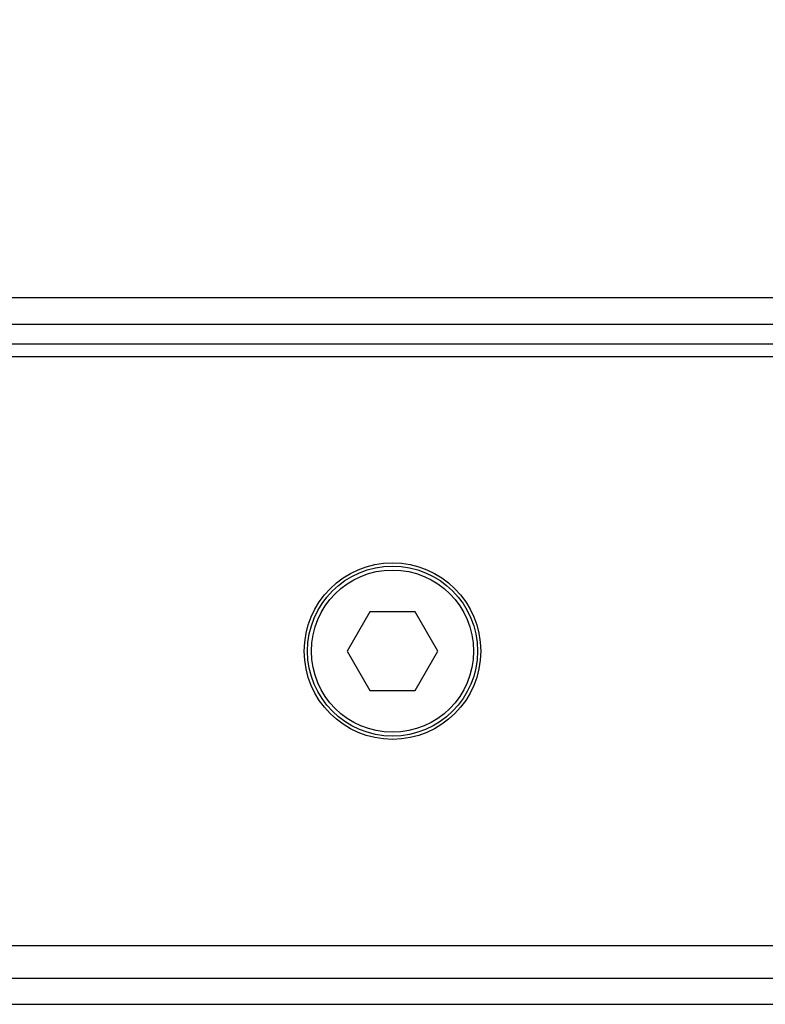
# Model space of a CAD drawing. Header units: millimetres. Extents: x 0 to 420, y 0 to 297.
# Tile 11 of 31: x 75 to 81, y 222 to 230. Entities that reach past the tile are written whole.
import ezdxf

# ---------------------------------------------------------------- set-up
doc = ezdxf.new("R2010")
doc.units = ezdxf.units.MM
doc.layers.add('QUOTE', color=174, linetype='Continuous')
doc.styles.add('SLDTEXTSTYLE3', font='TXT', dxfattribs={"width": 0.75})
doc.dimstyles.new('SLDDIMSTYLE0', dxfattribs={"dimtxt": 3, "dimasz": 3, "dimexe": 0, "dimexo": 0.0625, "dimgap": 0.75, "dimtad": 1, "dimlfac": 9.387434, "dimrnd": 1e-09, "dimzin": 12, "dimdsep": 46, "dimtxsty": 'SLDTEXTSTYLE3', "dimsah": 1, "dimcen": 0.09, "dimadec": 0, "dimazin": 3, "dimtfac": 1, "dimtdec": 3, "dimtofl": 0, "dimtmove": 0, "dimatfit": 3, "dimfxl": 0, "dimfrac": 2, "dimtolj": 1, "dimtzin": 12, "dimarcsym": 0})

# ---------------------------------------------------------------- blocks, each defined once
blk = doc.blocks.new('_D')
at = {"layer": 'QUOTE'}
for p, q in [((65.4322, 226.922), (65.4322, 238.5607)), ((214.5678, 226.922), (214.5678, 238.5607)), ((214.5678, 236.5607), (65.4322, 236.5607))]:
    blk.add_line(p, q, dxfattribs=at)
for points in [[(65.4322, 236.5607), (68.4322, 236.0607), (68.4322, 237.0607)], [(214.5678, 236.5607), (211.5678, 237.0607), (211.5678, 236.0607)]]:
    blk.add_solid(points, dxfattribs=at)
at = {"layer": 'QUOTE', "insert": (135.5667, 240.4279), "char_height": 3, "attachment_point": 1, "style": 'SLDTEXTSTYLE3'}
blk.add_mtext('1400', dxfattribs=at)

msp = doc.modelspace()

# ---------------------------------------------------------------- linework, layer by layer
at = {"color": 7, "linetype": 'Continuous', "lineweight": 25}
for p, q in [((103.9944, 227.7982), (65.4322, 227.7982)), ((68.3617, 227.5851), (103.9944, 227.5851)), ((68.5215, 227.4253), (103.9944, 227.4253)), ((85.1394, 227.3188), (68.6972, 227.3188)), ((78.0308, 225.2415), (77.8463, 224.922)), ((78.3998, 225.2415), (78.0308, 225.2415)), ((78.5843, 224.922), (78.3998, 225.2415)), ((77.8463, 224.922), (78.0308, 224.6024)), ((78.3998, 224.6024), (78.5843, 224.922)), ((78.0308, 224.6024), (78.3998, 224.6024)), ((68.6972, 222.5252), (85.1394, 222.5252)), ((68.3617, 222.2588), (130.5192, 222.2588)), ((65.4322, 222.0458), (130.5192, 222.0458))]:
    msp.add_line(p, q, dxfattribs=at)
for radius in [0.719, 0.6924, 0.6605]:
    msp.add_circle((78.2153, 224.922), radius, dxfattribs=at)

# ---------------------------------------------------------------- dimensions: what is measured, and where the dimension line sits
at = {"layer": 'QUOTE'}
dim = msp.add_linear_dim(base=(65.4322, 236.5607), p1=(214.5678, 224.922), p2=(65.4322, 224.922), dimstyle='SLDDIMSTYLE0', dxfattribs=at)
dim.commit()
dim.dimension.update_dxf_attribs({"geometry": '_D', "text_midpoint": (140, 236.5607), "dimtype": 160})

doc.saveas('drawing.dxf')
